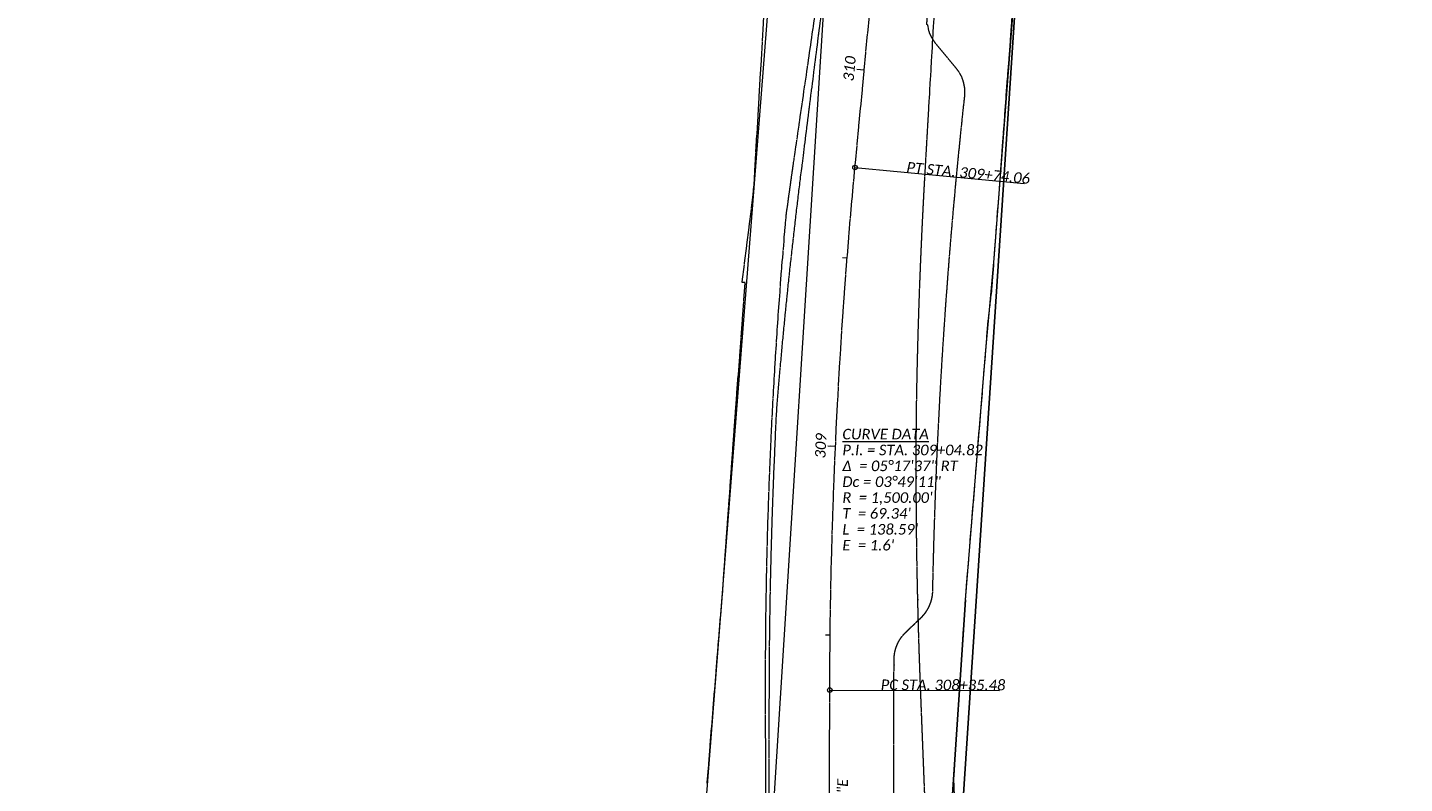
# Model space of a CAD drawing. Extents: x 219352 to 221146, y 361458 to 364237.
# Tile 6 of 12: x 220360 to 220724, y 362269 to 362469. Entities that reach past the tile are written whole.
import ezdxf

# ---------------------------------------------------------------- set-up
doc = ezdxf.new("R2010")
doc.units = 0
doc.header["$MEASUREMENT"] = 0
doc.linetypes.add('cl', pattern=[4.99999, 0.09375, -0.09375, 4.624991, -0.09375, 0.09375])
for name, color, linetype, lineweight in [('GE_P_Alignment', 7, 'cl', 13), ('GE_P_Alignment_100_Cardinal_Points', 7, 'Continuous', 0), ('GE_P_Alignment_100_Curve_Data', 7, 'Continuous', 0), ('GE_P_Alignment_100_Stations', 7, 'Continuous', 0), ('GE_P_Alignment_500_Bearings', 7, 'Continuous', 0), ('GE_P_Alignment_500_Cardinal_Points', 7, 'Continuous', 0), ('GE_P_Alignment_500_Stations', 7, 'Continuous', 0), ('SC_Scratch10', 7, 'Continuous', 0)]:
    doc.layers.add(name, color=color, linetype=linetype, lineweight=lineweight)
doc.layers.add('SC_Scratch1', color=7, linetype='Continuous', lineweight=0, plot=False)
doc.styles.add('~P_Label - CenterBottom', font='calibrii.ttf', dxfattribs={"height": 0.14})
doc.styles.add('~P_Label - CenterDescender', font='calibrii.ttf', dxfattribs={"height": 0.14})
doc.styles.add('~P_Label - CenterTop', font='calibrii.ttf', dxfattribs={"height": 0.14})
doc.styles.add('~P_Label - LeftTop', font='calibrii.ttf', dxfattribs={"height": 0.14})

# ---------------------------------------------------------------- blocks, each defined once
blk = doc.blocks.new('DrawLeaderAnnotation_27')
at = {"layer": 'GE_P_Alignment_500_Cardinal_Points'}
blk.add_line((0, 0), (2.25, 0), dxfattribs=at)
blk.add_arc((0, 0), 0.03, 0, 360, dxfattribs=at)
blk = doc.blocks.new('DrawLeaderAnnotation_28')
at = {"layer": 'GE_P_Alignment_500_Cardinal_Points'}
blk.add_line((0, 0), (2.25, 0), dxfattribs=at)
blk.add_arc((0, 0), 0.03, 0, 360, dxfattribs=at)
blk = doc.blocks.new('DrawLineAnnotationDirectionLength_2')
at = {"layer": 'GE_P_Alignment_500_Stations'}
blk.add_line((0, 0), (-0.1, 0), dxfattribs=at)
blk = doc.blocks.new('DrawLineAnnotationDirectionLength_3')
at = {"layer": 'GE_P_Alignment_500_Stations'}
blk.add_line((0, 0), (-0.06, 0), dxfattribs=at)
blk = doc.blocks.new('DrawLeaderAnnotation_36')
at = {"layer": 'GE_P_Alignment_100_Cardinal_Points'}
blk.add_line((0, 0), (2.25, 0), dxfattribs=at)
blk.add_arc((0, 0), 0.03, 0, 360, dxfattribs=at)
blk = doc.blocks.new('DrawLeaderAnnotation_37')
at = {"layer": 'GE_P_Alignment_100_Cardinal_Points'}
blk.add_line((0, 0), (2.25, 0), dxfattribs=at)
blk.add_arc((0, 0), 0.03, 0, 360, dxfattribs=at)
blk = doc.blocks.new('DrawLineAnnotationDirectionLength')
at = {"layer": 'GE_P_Alignment_100_Stations'}
blk.add_line((0, 0), (-0.1, 0), dxfattribs=at)
blk = doc.blocks.new('DrawLineAnnotationDirectionLength_1')
at = {"layer": 'GE_P_Alignment_100_Stations'}
blk.add_line((0, 0), (-0.06, 0), dxfattribs=at)

msp = doc.modelspace()

# ---------------------------------------------------------------- linework, layer by layer
for p, q in [((220606.11, 362243.12), (220684.52, 363442.47)), ((220589.94, 362047.45), (220608.12, 362317.78))]:
    msp.add_line(p, q)
at = {"layer": 'GE_P_Alignment', "flags": 128}
msp.add_lwpolyline([(220519.79, 361460.55), (220552.88, 361901.39), (220570.01, 362081.26, 0.023215), (220571.8, 362118.35), (220572.17, 362293.91, -0.023102), (220578.85, 362432.29), (220596.38, 362617.24), (220663.15, 363512.27), (220682.03, 363718.4), (220724.41, 364197.12)], format="xyb", dxfattribs=at)
at = {"layer": 'SC_Scratch1', "color": 1, "linetype": 'cl', "lineweight": 13, "flags": 128}
for points in [[(220548.97, 362401.87), (220551.9, 362425.19), (220552.11, 362427.73), (220555.49, 362485.14), (220558.19, 362519.47), (220559.13, 362527.53), (220560.7, 362544.5), (220563.39, 362577.56), (220564.51, 362592.82), (220566.29, 362622.53), (220566.62, 362624.87), (220555.18, 362626.91)], [(220539.71, 362269.28), (220542.65, 362305.9), (220543.74, 362319.05), (220545.68, 362346.19), (220547.38, 362369.7), (220549.8, 362401.88), (220548.97, 362401.87)]]:
    msp.add_lwpolyline(points, dxfattribs=at)
at = {"layer": 'SC_Scratch1', "color": 1, "linetype": 'cl', "lineweight": 13}
for points, weights, knots in [([(220359.67, 362136.33), (220359.87, 362136.4), (220360.27, 362136.54), (220360.88, 362136.76), (220361.49, 362136.98), (220362.1, 362137.19), (220362.7, 362137.41), (220363.31, 362137.62), (220363.92, 362137.83), (220364.53, 362138.04), (220365.14, 362138.25), (220365.75, 362138.46), (220366.36, 362138.67), (220366.97, 362138.88), (220367.58, 362139.08), (220368.19, 362139.29), (220368.8, 362139.49), (220369.41, 362139.69), (220370.02, 362139.9), (220370.64, 362140.1), (220371.25, 362140.3), (220371.66, 362140.43), (220371.86, 362140.49), (220387.54, 362145.53), (220403.21, 362150.57), (220418.89, 362155.61), (220419.93, 362155.94), (220422, 362156.61), (220425.12, 362157.57), (220428.25, 362158.5), (220431.39, 362159.41), (220434.53, 362160.29), (220437.68, 362161.14), (220440.84, 362161.96), (220444, 362162.76), (220447.17, 362163.53), (220450.35, 362164.27), (220453.53, 362164.98), (220456.72, 362165.67), (220459.91, 362166.33), (220463.11, 362166.95), (220466.31, 362167.56), (220469.52, 362168.13), (220472.73, 362168.67), (220475.95, 362169.19), (220479.17, 362169.68), (220481.32, 362169.98), (220482.39, 362170.13), (220495.41, 362171.92), (220508.42, 362173.7), (220521.44, 362175.49), (220542.18, 362178.33), (220555.96, 362194.1), (220556.01, 362215.03), (220556.06, 362241.34), (220556.11, 362267.64), (220556.17, 362293.95), (220556.22, 362319.06), (220556.9, 362344.16), (220558.2, 362369.23), (220558.29, 362370.31), (220558.47, 362372.46), (220558.75, 362375.68), (220559.03, 362378.91), (220559.32, 362382.14), (220559.62, 362385.36), (220559.93, 362388.58), (220560.24, 362391.8), (220560.56, 362395.03), (220560.89, 362398.25), (220561.22, 362401.47), (220561.56, 362404.68), (220561.91, 362407.9), (220562.27, 362411.12), (220562.63, 362414.33), (220563, 362417.55), (220563.37, 362420.76), (220563.75, 362423.97), (220564.14, 362427.19), (220564.54, 362430.4), (220564.8, 362432.54), (220564.94, 362433.61), (220570.22, 362475.27), (220575.5, 362516.94), (220580.78, 362558.61), (220582.66, 362578.44), (220584.53, 362598.26), (220586.41, 362618.09), (220595, 362733.12), (220603.58, 362848.15), (220612.16, 362963.18), (220612.73, 362993.22), (220613.3, 363023.27), (220613.87, 363053.31), (220615.12, 363074.61), (220616.38, 363095.9), (220617.63, 363117.2), (220627.49, 363249.33), (220637.35, 363381.46), (220647.21, 363513.59), (220651.45, 363559.91), (220655.69, 363606.24), (220659.93, 363652.56)], [1, 1, 1, 1, 1, 1, 1, 1, 1, 1, 1, 1, 1, 1, 1, 1, 1, 1, 1, 1, 1, 1, 1, 1, 1, 1, 1, 1, 1, 1, 1, 1, 1, 1, 1, 1, 1, 1, 1, 1, 1, 1, 1, 1, 1, 1, 1, 1, 1, 1, 1, 0.836193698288, 0.836193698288, 1, 1, 1, 1, 0.999794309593, 0.999794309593, 1, 1, 1, 1, 1, 1, 1, 1, 1, 1, 1, 1, 1, 1, 1, 1, 1, 1, 1, 1, 1, 1, 1, 1, 1, 1, 1, 1, 1, 1, 1, 1, 1, 1, 1, 1, 1, 1, 1, 1, 1, 1, 1, 1], [0, 0, 0, 0, 0.003334, 0.006668, 0.010003, 0.013337, 0.01667, 0.020004, 0.023338, 0.026671, 0.030005, 0.033338, 0.036672, 0.040005, 0.043338, 0.046671, 0.050004, 0.053337, 0.056669, 0.060002, 0.063334, 0.066667, 0.066667, 0.066667, 0.133333, 0.133333, 0.133333, 0.136672, 0.140009, 0.143346, 0.146683, 0.150019, 0.153355, 0.15669, 0.160025, 0.163359, 0.166692, 0.170025, 0.173358, 0.17669, 0.180021, 0.183353, 0.186683, 0.190013, 0.193343, 0.196672, 0.2, 0.2, 0.2, 0.266667, 0.266667, 0.266667, 0.333333, 0.333333, 0.333333, 0.4, 0.4, 0.4, 0.466667, 0.466667, 0.466667, 0.470002, 0.473337, 0.476672, 0.480007, 0.483342, 0.486676, 0.49001, 0.493344, 0.496678, 0.500011, 0.503344, 0.506677, 0.51001, 0.513343, 0.516675, 0.520007, 0.523339, 0.526671, 0.530002, 0.533333, 0.533333, 0.533333, 0.6, 0.6, 0.6, 0.666667, 0.666667, 0.666667, 0.733333, 0.733333, 0.733333, 0.8, 0.8, 0.8, 0.866667, 0.866667, 0.866667, 0.933333, 0.933333, 0.933333, 1, 1, 1, 1]), ([(220719.43, 362204.03), (220700.13, 362201.02), (220680.84, 362198), (220661.54, 362194.98), (220626.7, 362189.54), (220599.47, 362211.94), (220598.09, 362247.17), (220597.48, 362262.73), (220596.86, 362278.3), (220596.25, 362293.86), (220596.2, 362295.09), (220596.11, 362297.53), (220595.98, 362301.2), (220595.85, 362304.87), (220595.74, 362308.54), (220595.63, 362312.21), (220595.54, 362315.88), (220595.45, 362319.55), (220595.37, 362323.22), (220595.3, 362326.89), (220595.24, 362330.56), (220595.19, 362334.24), (220595.15, 362337.91), (220595.12, 362341.59), (220595.09, 362345.26), (220595.08, 362348.94), (220595.07, 362352.61), (220595.08, 362356.29), (220595.09, 362359.96), (220595.11, 362363.64), (220595.14, 362366.09), (220595.15, 362367.32), (220595.16, 362368.37), (220595.19, 362370.48), (220595.25, 362373.64), (220595.31, 362376.8), (220595.38, 362379.96), (220595.46, 362383.12), (220595.54, 362386.28), (220595.63, 362389.44), (220595.73, 362392.6), (220595.83, 362395.76), (220595.94, 362398.92), (220596.06, 362402.08), (220596.18, 362405.24), (220596.31, 362408.41), (220596.45, 362411.57), (220596.59, 362414.73), (220596.74, 362417.89), (220596.9, 362421.05), (220597.06, 362424.21), (220597.23, 362427.37), (220597.35, 362429.48), (220597.41, 362430.53), (220599.83, 362472.47), (220602.25, 362514.41), (220604.67, 362556.35), (220606.56, 362576.25), (220608.44, 362596.16), (220610.33, 362616.06), (220618.92, 362731.17), (220627.5, 362846.29), (220636.09, 362961.4), (220638.99, 362991.27), (220641.89, 363021.13), (220644.78, 363051), (220646.63, 363075.8), (220648.48, 363100.59), (220650.33, 363125.39)], [1, 1, 1, 1, 0.776687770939, 0.776687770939, 1, 1, 1, 1, 1, 1, 1, 1, 1, 1, 1, 1, 1, 1, 1, 1, 1, 1, 1, 1, 1, 1, 1, 1, 1, 1, 1, 1, 1, 1, 1, 1, 1, 1, 1, 1, 1, 1, 1, 1, 1, 1, 1, 1, 1, 1, 1, 1, 1, 1, 1, 1, 1, 1, 1, 1, 1, 1, 1, 1, 1, 1, 1], [0, 0, 0, 0, 0.1, 0.1, 0.1, 0.2, 0.2, 0.2, 0.3, 0.3, 0.3, 0.304995, 0.309991, 0.314987, 0.319983, 0.32498, 0.329978, 0.334976, 0.339975, 0.344974, 0.349974, 0.354974, 0.359975, 0.364976, 0.369978, 0.37498, 0.379983, 0.384987, 0.389991, 0.394995, 0.4, 0.4, 0.4, 0.404996, 0.409993, 0.41499, 0.419987, 0.424985, 0.429983, 0.434982, 0.439981, 0.44498, 0.44998, 0.45498, 0.459981, 0.464982, 0.469983, 0.474985, 0.479987, 0.48499, 0.489993, 0.494996, 0.5, 0.5, 0.5, 0.6, 0.6, 0.6, 0.7, 0.7, 0.7, 0.8, 0.8, 0.8, 0.9, 0.9, 0.9, 1, 1, 1, 1])]:
    msp.add_rational_spline(points, weights, degree=3, knots=knots, dxfattribs=at)
msp.add_open_spline([(220604.98, 362269.51), (220606.04, 362285.72), (220607.09, 362301.92), (220608.14, 362318.12), (220610.14, 362342.65), (220612.15, 362367.17), (220614.15, 362391.69), (220614.47, 362394.45), (220614.8, 362397.21), (220615.12, 362399.97), (220617.64, 362433.8), (220620.15, 362467.63), (220622.66, 362501.46), (220621.17, 362501.57), (220619.68, 362501.67), (220618.19, 362501.78), (220617.84, 362501.8), (220616.86, 362501.84), (220615.42, 362503.13), (220615.36, 362504.35), (220615.41, 362505.04), (220615.93, 362512.02), (220616.45, 362519), (220616.97, 362525.97), (220617.58, 362534.19), (220618.19, 362542.41), (220618.81, 362550.62), (220619.52, 362560.37), (220620.24, 362570.12), (220620.96, 362579.87), (220621.62, 362588.43), (220622.28, 362597), (220622.94, 362605.57), (220623.57, 362614.15), (220624.19, 362622.73), (220624.82, 362631.32), (220625.5, 362640.56), (220626.19, 362649.81), (220626.88, 362659.06), (220627.54, 362667.86), (220628.2, 362676.67), (220628.86, 362685.48), (220629.45, 362693.48), (220630.05, 362701.48), (220630.64, 362709.49), (220633.31, 362709.29), (220635.98, 362709.09), (220638.65, 362708.89), (220640.78, 362739.15), (220642.9, 362769.41), (220645.02, 362799.67), (220642.59, 362799.71), (220640.16, 362799.75), (220637.73, 362799.78)], degree=3, knots=[0, 0, 0, 0, 0.03125, 0.03125, 0.03125, 0.0625, 0.0625, 0.0625, 0.125, 0.125, 0.125, 0.1875, 0.1875, 0.1875, 0.25, 0.25, 0.25, 0.262659, 0.28932, 0.3125, 0.3125, 0.3125, 0.375, 0.375, 0.375, 0.4375, 0.4375, 0.4375, 0.5, 0.5, 0.5, 0.5625, 0.5625, 0.5625, 0.625, 0.625, 0.625, 0.6875, 0.6875, 0.6875, 0.75, 0.75, 0.75, 0.8125, 0.8125, 0.8125, 0.875, 0.875, 0.875, 0.9375, 0.9375, 0.9375, 1, 1, 1, 1], dxfattribs=at)
at = {"layer": 'SC_Scratch10', "flags": 128}
for points in [[(220499.05, 361587.39), (220510.08, 361591.64), (220525.87, 361802.05), (220537.5, 361947.98), (220541.47, 362010.88), (220631.67, 363446.41), (220538.01, 362247.29), (220547.06, 362103.67), (220546.95, 362107.22)], [(220718.04, 362212.92), (220642.7, 362202.21), (220636.18, 362202.62), (220625.13, 362206.46), (220620.05, 362209.64), (220613.84, 362216.77), (220609.47, 362220.11), (220605.08, 362238.74), (220606.11, 362243.12), (220605.04, 362270.37), (220608.12, 362317.78), (220613.44, 362382.96), (220615.74, 362408.19), (220621, 362477.12)]]:
    msp.add_lwpolyline(points, dxfattribs=at)
at = {"layer": 'SC_Scratch10', "color": 1, "linetype": 'cl', "lineweight": 13}
for points, weights, knots in [([(220359.67, 362136.33), (220359.87, 362136.39), (220360.28, 362136.53), (220360.89, 362136.74), (220361.5, 362136.94), (220362.11, 362137.14), (220362.73, 362137.34), (220363.34, 362137.55), (220363.95, 362137.75), (220364.57, 362137.94), (220365.18, 362138.14), (220365.79, 362138.34), (220366.41, 362138.53), (220367.02, 362138.73), (220367.64, 362138.92), (220368.25, 362139.11), (220368.87, 362139.3), (220369.48, 362139.49), (220370.1, 362139.68), (220370.72, 362139.87), (220371.33, 362140.06), (220371.74, 362140.18), (220371.95, 362140.24), (220387.74, 362144.93), (220403.54, 362149.63), (220419.33, 362154.32), (220420.36, 362154.62), (220422.43, 362155.24), (220425.53, 362156.12), (220428.63, 362156.98), (220431.75, 362157.81), (220434.87, 362158.61), (220437.99, 362159.39), (220441.12, 362160.14), (220444.26, 362160.86), (220447.4, 362161.56), (220450.54, 362162.22), (220453.69, 362162.86), (220456.85, 362163.47), (220460.01, 362164.06), (220463.17, 362164.61), (220466.34, 362165.14), (220469.51, 362165.64), (220472.68, 362166.12), (220475.86, 362166.56), (220479.03, 362166.98), (220481.16, 362167.24), (220521.18, 362173.46), (220522.5, 362173.79), (220523.82, 362174.13), (220525.15, 362174.47), (220543.64, 362179.16), (220555.34, 362194.23), (220555.31, 362213.3), (220555.26, 362240.19), (220555.22, 362267.07), (220555.17, 362293.95), (220555.1, 362335.94), (220556.93, 362377.9), (220560.65, 362419.73), (220560.69, 362419.96), (220560.75, 362420.43), (220560.85, 362421.14), (220560.94, 362421.85), (220561.04, 362422.55), (220561.14, 362423.26), (220561.23, 362423.96), (220561.33, 362424.67), (220561.43, 362425.37), (220561.53, 362426.08), (220561.63, 362426.78), (220561.72, 362427.48), (220561.82, 362428.19), (220561.92, 362428.89), (220562.02, 362429.6), (220562.12, 362430.3), (220562.22, 362431.01), (220562.32, 362431.71), (220562.43, 362432.42), (220562.53, 362433.12), (220562.6, 362433.59), (220562.63, 362433.83), (220568.68, 362475.42), (220574.73, 362517.01), (220580.78, 362558.61), (220582.66, 362578.44), (220584.53, 362598.26), (220586.41, 362618.09), (220595, 362733.12), (220603.58, 362848.15), (220612.16, 362963.18), (220612.73, 362993.22), (220613.3, 363023.27), (220613.87, 363053.31), (220615.12, 363074.61), (220616.38, 363095.9), (220617.63, 363117.2), (220627.49, 363249.33), (220637.35, 363381.46), (220647.21, 363513.59), (220651.45, 363559.91), (220655.69, 363606.24), (220659.93, 363652.56)], [1, 1, 1, 1, 1, 1, 1, 1, 1, 1, 1, 1, 1, 1, 1, 1, 1, 1, 1, 1, 1, 1, 1, 1, 1, 1, 1, 1, 1, 1, 1, 1, 1, 1, 1, 1, 1, 1, 1, 1, 1, 1, 1, 1, 1, 1, 1, 1, 1, 1, 1, 0.859191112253, 0.859191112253, 1, 1, 1, 1, 0.999316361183, 0.999316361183, 1, 1, 1, 1, 1, 1, 1, 1, 1, 1, 1, 1, 1, 1, 1, 1, 1, 1, 1, 1, 1, 1, 1, 1, 1, 1, 1, 1, 1, 1, 1, 1, 1, 1, 1, 1, 1, 1, 1, 1, 1, 1, 1, 1], [0, 0, 0, 0, 0.003335, 0.006671, 0.010006, 0.01334, 0.016675, 0.020009, 0.023343, 0.026677, 0.030011, 0.033344, 0.036678, 0.040011, 0.043343, 0.046676, 0.050008, 0.05334, 0.056672, 0.060004, 0.063335, 0.066667, 0.066667, 0.066667, 0.133333, 0.133333, 0.133333, 0.136677, 0.14002, 0.143362, 0.146702, 0.150042, 0.15338, 0.156717, 0.160053, 0.163388, 0.166722, 0.170055, 0.173387, 0.176717, 0.180047, 0.183375, 0.186702, 0.190028, 0.193353, 0.196677, 0.2, 0.2, 0.2, 0.266667, 0.266667, 0.266667, 0.333333, 0.333333, 0.333333, 0.4, 0.4, 0.4, 0.466667, 0.466667, 0.466667, 0.470001, 0.473335, 0.476669, 0.480002, 0.483336, 0.48667, 0.490004, 0.493337, 0.49667, 0.500004, 0.503337, 0.50667, 0.510004, 0.513337, 0.51667, 0.520002, 0.523335, 0.526668, 0.530001, 0.533333, 0.533333, 0.533333, 0.6, 0.6, 0.6, 0.666667, 0.666667, 0.666667, 0.733333, 0.733333, 0.733333, 0.8, 0.8, 0.8, 0.866667, 0.866667, 0.866667, 0.933333, 0.933333, 0.933333, 1, 1, 1, 1]), ([(220719.43, 362204.03), (220695.22, 362200.25), (220671, 362196.46), (220646.78, 362192.68), (220614.1, 362187.57), (220588.99, 362209.11), (220589.06, 362242.18), (220589.1, 362259.41), (220589.13, 362276.65), (220589.17, 362293.88), (220589.17, 362296.6), (220589.19, 362299.33), (220589.21, 362302.05), (220589.23, 362304.78), (220590.31, 362307.29), (220592.27, 362309.18), (220592.28, 362309.19), (220592.45, 362309.35), (220592.79, 362309.68), (220593.29, 362310.16), (220593.8, 362310.65), (220594.31, 362311.13), (220594.81, 362311.62), (220595.32, 362312.11), (220595.83, 362312.59), (220596.18, 362312.92), (220596.35, 362313.1), (220596.37, 362313.11), (220598.32, 362314.97), (220599.4, 362317.44), (220599.46, 362320.14), (220600.33, 362363.91), (220603.15, 362407.6), (220607.92, 362451.12), (220608.22, 362453.85), (220607.43, 362456.47), (220605.68, 362458.59), (220603.88, 362460.77), (220602.07, 362462.95), (220600.27, 362465.13), (220598.59, 362467.16), (220597.8, 362469.67), (220598.01, 362472.29), (220600.23, 362500.31), (220602.45, 362528.33), (220604.67, 362556.35), (220606.56, 362576.25), (220608.44, 362596.16), (220610.33, 362616.06), (220618.92, 362731.17), (220627.5, 362846.29), (220636.09, 362961.4), (220638.99, 362991.27), (220641.89, 363021.13), (220644.78, 363051), (220646.63, 363075.8), (220648.48, 363100.59), (220650.33, 363125.39)], [1, 1, 1, 1, 0.766298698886, 0.766298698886, 1, 1, 1, 1, 0.999997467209, 0.999997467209, 1, 0.947770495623, 0.947770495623, 1, 1, 1, 1, 1, 1, 1, 1, 1, 1, 1, 1, 1, 0.94883529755, 0.94883529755, 1, 0.999337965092, 0.999337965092, 1, 0.947375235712, 0.947375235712, 1, 1, 1, 1, 0.951195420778, 0.951195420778, 1, 1, 1, 1, 1, 1, 1, 1, 1, 1, 1, 1, 1, 1, 1, 1], [0, 0, 0, 0, 0.0625, 0.0625, 0.0625, 0.125, 0.125, 0.125, 0.1875, 0.1875, 0.1875, 0.25, 0.25, 0.25, 0.3125, 0.3125, 0.3125, 0.312597, 0.320342, 0.328086, 0.335829, 0.34357, 0.35131, 0.359049, 0.366786, 0.374522, 0.375, 0.375, 0.375, 0.4375, 0.4375, 0.4375, 0.5, 0.5, 0.5, 0.5625, 0.5625, 0.5625, 0.625, 0.625, 0.625, 0.6875, 0.6875, 0.6875, 0.75, 0.75, 0.75, 0.8125, 0.8125, 0.8125, 0.875, 0.875, 0.875, 0.9375, 0.9375, 0.9375, 1, 1, 1, 1])]:
    msp.add_rational_spline(points, weights, degree=3, knots=knots, dxfattribs=at)

# ---------------------------------------------------------------- block references
at = {"layer": 'GE_P_Alignment_100_Cardinal_Points', "xscale": 20, "yscale": 20, "zscale": 20}
for name, p, rotation in [('DrawLeaderAnnotation_37', (220578.85, 362432.29), 354.5875127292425), ('DrawLeaderAnnotation_36', (220572.17, 362293.91), 359.881071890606)]:
    msp.add_blockref(name, p, dxfattribs=dict(at, rotation=rotation))
at = {"layer": 'GE_P_Alignment_100_Stations', "xscale": 20, "yscale": 20, "zscale": 20}
for name, p, rotation in [('DrawLineAnnotationDirectionLength', (220581.3, 362458.11), 354.5875127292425), ('DrawLineAnnotationDirectionLength_1', (220576.78, 362408.32), 355.5065516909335), ('DrawLineAnnotationDirectionLength', (220573.69, 362358.42), 357.4164110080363), ('DrawLineAnnotationDirectionLength_1', (220572.27, 362308.44), 359.326270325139)]:
    msp.add_blockref(name, p, dxfattribs=dict(at, rotation=rotation))
at = {"layer": 'GE_P_Alignment_500_Cardinal_Points', "xscale": 20, "yscale": 20, "zscale": 20}
for name, p, rotation in [('DrawLeaderAnnotation_28', (220578.85, 362432.29), 354.5875127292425), ('DrawLeaderAnnotation_27', (220572.17, 362293.91), 359.881071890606)]:
    msp.add_blockref(name, p, dxfattribs=dict(at, rotation=rotation))
at = {"layer": 'GE_P_Alignment_500_Stations', "xscale": 20, "yscale": 20, "zscale": 20}
for name, p, rotation in [('DrawLineAnnotationDirectionLength_2', (220581.3, 362458.11), 354.5875127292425), ('DrawLineAnnotationDirectionLength_3', (220573.69, 362358.42), 357.4164110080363)]:
    msp.add_blockref(name, p, dxfattribs=dict(at, rotation=rotation))

# ---------------------------------------------------------------- texts
at = {"layer": 'GE_P_Alignment_100_Cardinal_Points', "char_height": 2.8, "attachment_point": 8, "line_spacing_factor": 0.9, "style": '~P_Label - CenterDescender'}
for s, insert, rotation in [('PT STA. 309+74.06', (220608.72, 362429.46), 354.5875), ('PC STA. 308+35.48', (220602.17, 362293.85), 359.8811)]:
    msp.add_mtext(s, dxfattribs=dict(at, insert=insert, rotation=rotation))
at = {"layer": 'GE_P_Alignment_100_Curve_Data', "insert": (220575.51, 362363.1), "char_height": 2.8, "attachment_point": 1, "line_spacing_factor": 0.9, "style": '~P_Label - LeftTop'}
msp.add_mtext('\\LCURVE DATA\\P\\lP.I. = STA. 309+04.82\\PΔ  = 05°17\'37" RT\\PDc = 03°49\'11"\\PR  = 1,500.00\'\\PT  = 69.34\'\\PL  = 138.59\'\\PE  = 1.6\'', dxfattribs=at)
at = {"layer": 'GE_P_Alignment_100_Stations', "char_height": 2.8, "attachment_point": 8, "line_spacing_factor": 0.9, "style": '~P_Label - CenterBottom'}
for s, insert, rotation in [('310', (220578.81, 362458.35), 84.5875), ('309', (220571.19, 362358.53), 87.4164)]:
    msp.add_mtext(s, dxfattribs=dict(at, insert=insert, rotation=rotation))
at = {"layer": 'GE_P_Alignment_500_Bearings', "insert": (220574.16, 362259.21), "char_height": 2.8, "attachment_point": 2, "rotation": 89.8811, "line_spacing_factor": 0.9, "style": '~P_Label - CenterTop'}
msp.add_mtext('N00°07\'08"E', dxfattribs=at)
at = {"layer": 'GE_P_Alignment_500_Cardinal_Points', "char_height": 2.8, "attachment_point": 8, "line_spacing_factor": 0.9, "style": '~P_Label - CenterDescender'}
for s, insert, rotation in [('PT STA. 309+74.06', (220608.72, 362429.46), 354.5875), ('PC STA. 308+35.48', (220602.17, 362293.85), 359.8811)]:
    msp.add_mtext(s, dxfattribs=dict(at, insert=insert, rotation=rotation))
at = {"layer": 'GE_P_Alignment_500_Stations', "insert": (220578.81, 362458.35), "char_height": 2.8, "attachment_point": 8, "rotation": 84.5875, "line_spacing_factor": 0.9, "style": '~P_Label - CenterBottom'}
msp.add_mtext('310', dxfattribs=at)

doc.saveas('drawing.dxf')
